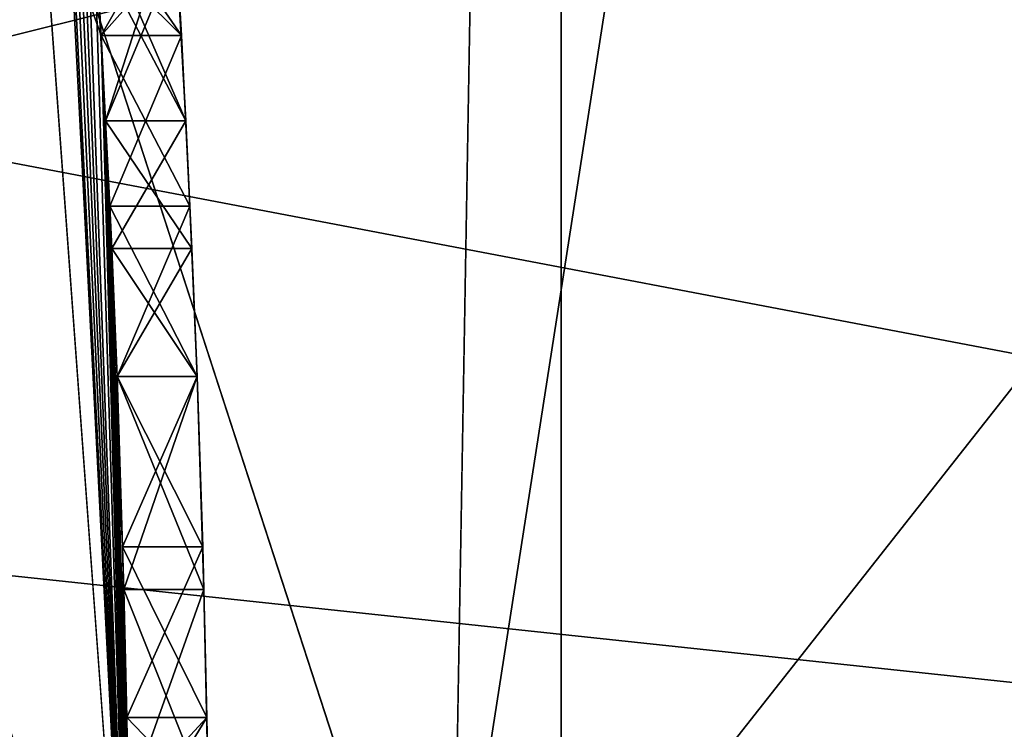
# Model space of a CAD drawing. Header units: millimetres. Extents: x -94 to 205, y -120 to 508.
# Tile 76 of 161: x 23.861 to 25.091, y 0.464 to 1.35. Entities that reach past the tile are written whole.
import ezdxf

# ---------------------------------------------------------------- set-up
doc = ezdxf.new("R2010")
doc.units = ezdxf.units.MM
doc.header["$LTSCALE"] = 65.185185
for name, color, linetype in [('1', 7, 'CONTINUOUS'), ('1265', 7, 'CONTINUOUS'), ('1273', 7, 'CONTINUOUS'), ('1287', 7, 'CONTINUOUS'), ('1289', 7, 'CONTINUOUS'), ('1291', 7, 'CONTINUOUS'), ('1294', 7, 'CONTINUOUS'), ('18', 7, 'CONTINUOUS'), ('294', 7, 'CONTINUOUS'), ('305', 7, 'CONTINUOUS'), ('308', 7, 'CONTINUOUS'), ('309', 7, 'CONTINUOUS'), ('346', 7, 'CONTINUOUS'), ('348', 7, 'CONTINUOUS'), ('349', 7, 'CONTINUOUS'), ('350', 7, 'CONTINUOUS'), ('351', 7, 'CONTINUOUS'), ('382', 7, 'CONTINUOUS'), ('383', 7, 'CONTINUOUS'), ('384', 7, 'CONTINUOUS'), ('385', 7, 'CONTINUOUS'), ('393', 7, 'CONTINUOUS'), ('394', 7, 'CONTINUOUS'), ('395', 7, 'CONTINUOUS'), ('406', 7, 'CONTINUOUS'), ('407', 7, 'CONTINUOUS'), ('408', 7, 'CONTINUOUS'), ('416', 7, 'CONTINUOUS'), ('417', 7, 'CONTINUOUS'), ('418', 7, 'CONTINUOUS'), ('440', 7, 'CONTINUOUS'), ('441', 7, 'CONTINUOUS'), ('442', 7, 'CONTINUOUS'), ('443', 7, 'CONTINUOUS'), ('447', 7, 'CONTINUOUS'), ('448', 7, 'CONTINUOUS'), ('449', 7, 'CONTINUOUS'), ('450', 7, 'CONTINUOUS'), ('470', 7, 'CONTINUOUS'), ('7', 7, 'CONTINUOUS'), ('949', 7, 'CONTINUOUS'), ('955', 7, 'CONTINUOUS'), ('995', 7, 'CONTINUOUS')]:
    doc.layers.add(name, color=color, linetype=linetype)

msp = doc.modelspace()

# ---------------------------------------------------------------- linework, layer by layer
at = {"layer": '1', "linetype": 'CONTINUOUS'}
for points in [[(23.9, 0, -4.8), (19.3355, 14.0481, -4.8), (23.9, 0, 29), (23.9, 0, -4.8)], [(23.9, 0, 29), (19.3355, 14.0481, -4.8), (19.3355, 14.0481, 29), (23.9, 0, 29)]]:
    msp.add_3dface(points, dxfattribs=at)
at = {"layer": '1265', "linetype": 'CONTINUOUS'}
for points in [[(24.4, 0, 7), (19.74, 14.342, 7), (24.4, 0, 6), (24.4, 0, 7)], [(24.4, 0, 6), (19.74, 14.342, 7), (19.74, 14.342, 6), (24.4, 0, 6)]]:
    msp.add_3dface(points, dxfattribs=at)
at = {"layer": '1273', "linetype": 'CONTINUOUS'}
for points in [[(19.74, 14.342, 7), (24.4, 0, 7), (48, 30, 7), (19.74, 14.342, 7)], [(24.4, 0, 7), (19.74, -14.342, 7), (48, 30, 7), (24.4, 0, 7)], [(19.74, -14.342, 7), (48, -70, 7), (48, 30, 7), (19.74, -14.342, 7)]]:
    msp.add_3dface(points, dxfattribs=at)
at = {"layer": '1287', "linetype": 'CONTINUOUS'}
for points in [[(24.5373, -7.9726, 4), (24.5373, 7.9726, 4), (23.2058, 7.5399, 4), (24.5373, -7.9726, 4)], [(23.2058, -7.5399, 4), (24.5373, -7.9726, 4), (23.2058, 7.5399, 4), (23.2058, -7.5399, 4)]]:
    msp.add_3dface(points, dxfattribs=at)
at = {"layer": '1289', "linetype": 'CONTINUOUS'}
for points in [[(25.6785, 8.3434, 2), (25.6785, -8.3434, 2), (23.2058, -7.5399, 2), (25.6785, 8.3434, 2)], [(23.2058, 7.5399, 2), (25.6785, 8.3434, 2), (23.2058, -7.5399, 2), (23.2058, 7.5399, 2)]]:
    msp.add_3dface(points, dxfattribs=at)
at = {"layer": '1291', "linetype": 'CONTINUOUS'}
for points in [[(24.5373, 7.9726, 4), (24.5373, -7.9726, 4), (24.5373, 7.9727, 6), (24.5373, 7.9726, 4)], [(24.5373, 7.9727, 6), (24.5373, -7.9726, 4), (24.5373, -7.9727, 6), (24.5373, 7.9727, 6)]]:
    msp.add_3dface(points, dxfattribs=at)
at = {"layer": '1294', "linetype": 'CONTINUOUS'}
for points in [[(24.4, 0, 6), (19.74, 14.342, 6), (24.5373, 7.9727, 6), (24.4, 0, 6)], [(24.4, 0, 6), (24.5373, 7.9727, 6), (24.5373, -7.9727, 6), (24.4, 0, 6)]]:
    msp.add_3dface(points, dxfattribs=at)
at = {"layer": '18', "linetype": 'CONTINUOUS'}
for points in [[(19.3355, 14.0481, -4.8), (23.9, 0, -4.8), (19.1737, 13.9306, -5), (19.3355, 14.0481, -4.8)], [(23.9, 0, -4.8), (23.7, 0, -5), (19.1737, 13.9306, -5), (23.9, 0, -4.8)]]:
    msp.add_3dface(points, dxfattribs=at)
at = {"layer": '294', "linetype": 'CONTINUOUS'}
for points in [[(24, 0, 70.5), (23.7434, 3.5, 49), (19.4164, 14.1068, 31.2), (24, 0, 70.5)], [(19.4164, 14.1068, 70.5), (24, 0, 70.5), (19.4164, 14.1068, 31.2), (19.4164, 14.1068, 70.5)], [(24, 0, 31.2), (19.4164, 14.1068, 31.2), (23.9631, 1.3298, 33.8333), (24, 0, 31.2)], [(23.9631, 1.3298, 33.8333), (19.4164, 14.1068, 31.2), (23.9537, 1.4894, 33.8854), (23.9631, 1.3298, 33.8333)], [(23.8721, 2.4749, 51.4748), (23.7434, 3.5, 49), (24, 0, 70.5), (23.8721, 2.4749, 51.4748)], [(24, 0, 45.5), (23.8803, 2.3936, 41.125), (23.8721, 2.4749, 46.5252), (24, 0, 45.5)], [(24, 0, 52.5), (23.8721, 2.4749, 51.4748), (24, 0, 70.5), (24, 0, 52.5)], [(23.8958, 2.2341, 41.3853), (23.8803, 2.3936, 41.125), (24, 0, 45.5), (23.8958, 2.2341, 41.3853)], [(23.9102, 2.0745, 41.6458), (23.8958, 2.2341, 41.3853), (24, 0, 45.5), (23.9102, 2.0745, 41.6458)], [(23.9235, 1.915, 41.802), (23.9102, 2.0745, 41.6458), (24, 0, 45.5), (23.9235, 1.915, 41.802)], [(23.9357, 1.7553, 41.9583), (23.9235, 1.915, 41.802), (24, 0, 45.5), (23.9357, 1.7553, 41.9583)], [(23.9537, 1.4895, 42.0625), (23.9357, 1.7553, 41.9583), (24, 0, 45.5), (23.9537, 1.4895, 42.0625)], [(23.9688, 1.2234, 38.4167), (23.9537, 1.4894, 37.5312), (23.9537, 1.4895, 38.5209), (23.9688, 1.2234, 38.4167)], [(23.9688, 1.2234, 42.1667), (23.9537, 1.4895, 42.0625), (24, 0, 45.5), (23.9688, 1.2234, 42.1667)], [(23.9631, 1.3298, 37.5833), (23.9537, 1.4894, 37.5312), (23.9688, 1.2234, 38.4167), (23.9631, 1.3298, 37.5833)], [(23.957, 1.4362, 37.0104), (23.9631, 1.3298, 37.0625), (23.957, 1.4362, 34.4063), (23.957, 1.4362, 37.0104)], [(23.957, 1.4362, 34.4063), (23.9631, 1.3298, 37.0625), (23.9631, 1.3298, 34.3542), (23.957, 1.4362, 34.4063)], [(23.974, 1.1171, 37.5833), (23.9631, 1.3298, 37.5833), (23.9688, 1.2234, 38.4167), (23.974, 1.1171, 37.5833)], [(24, 0, 35.5), (24, 0, 31.2), (23.9631, 1.3298, 33.8333), (24, 0, 35.5)], [(23.9999, 0.0798, 35.5), (24, 0, 35.5), (23.9631, 1.3298, 33.8333), (23.9999, 0.0798, 35.5)], [(23.9995, 0.1596, 35.5), (23.9999, 0.0798, 35.5), (23.9631, 1.3298, 33.8333), (23.9995, 0.1596, 35.5)], [(23.9995, 0.1596, 35.9167), (23.9995, 0.1596, 35.5), (23.9631, 1.3298, 33.8333), (23.9995, 0.1596, 35.9167)], [(23.9991, 0.2128, 36.2292), (23.9995, 0.1596, 35.9167), (23.9631, 1.3298, 33.8333), (23.9991, 0.2128, 36.2292)], [(23.9985, 0.266, 36.5417), (23.9991, 0.2128, 36.2292), (23.9631, 1.3298, 33.8333), (23.9985, 0.266, 36.5417)], [(23.9971, 0.3723, 36.6979), (23.9985, 0.266, 36.5417), (23.9631, 1.3298, 33.8333), (23.9971, 0.3723, 36.6979)], [(23.9952, 0.4787, 36.8542), (23.9971, 0.3723, 36.6979), (23.9631, 1.3298, 33.8333), (23.9952, 0.4787, 36.8542)], [(23.99, 0.6915, 36.9584), (23.9952, 0.4787, 36.8542), (23.9631, 1.3298, 33.8333), (23.99, 0.6915, 36.9584)], [(23.983, 0.9043, 37.0625), (23.99, 0.6915, 36.9584), (23.9631, 1.3298, 33.8333), (23.983, 0.9043, 37.0625)], [(23.974, 1.1171, 37.0625), (23.983, 0.9043, 37.0625), (23.9631, 1.3298, 33.8333), (23.974, 1.1171, 37.0625)], [(23.9631, 1.3298, 37.0625), (23.974, 1.1171, 37.0625), (23.9631, 1.3298, 34.3542), (23.9631, 1.3298, 37.0625)], [(23.9631, 1.3298, 34.3542), (23.974, 1.1171, 37.0625), (23.9631, 1.3298, 33.8333), (23.9631, 1.3298, 34.3542)], [(23.9764, 1.0639, 38.4167), (23.974, 1.1171, 37.5833), (23.9688, 1.2234, 38.4167), (23.9764, 1.0639, 38.4167)], [(23.9764, 1.0639, 42.1667), (23.9688, 1.2234, 42.1667), (24, 0, 45.5), (23.9764, 1.0639, 42.1667)], [(23.983, 0.9043, 37.5833), (23.974, 1.1171, 37.5833), (23.983, 0.9043, 38.4167), (23.983, 0.9043, 37.5833)], [(23.983, 0.9043, 38.4167), (23.974, 1.1171, 37.5833), (23.9764, 1.0639, 38.4167), (23.983, 0.9043, 38.4167)], [(23.983, 0.9043, 42.1667), (23.9764, 1.0639, 42.1667), (24, 0, 45.5), (23.983, 0.9043, 42.1667)], [(23.99, 0.6915, 37.5313), (23.983, 0.9043, 37.5833), (23.9915, 0.6383, 38.5208), (23.99, 0.6915, 37.5313)], [(23.9915, 0.6383, 38.5208), (23.983, 0.9043, 37.5833), (23.983, 0.9043, 38.4167), (23.9915, 0.6383, 38.5208)], [(23.9915, 0.6383, 42.0625), (23.983, 0.9043, 42.1667), (24, 0, 45.5), (23.9915, 0.6383, 42.0625)], [(23.9952, 0.4787, 37.4792), (23.99, 0.6915, 37.5313), (23.9915, 0.6383, 38.5208), (23.9952, 0.4787, 37.4792)], [(23.9971, 0.3723, 38.625), (23.9952, 0.4787, 37.4792), (23.9915, 0.6383, 38.5208), (23.9971, 0.3723, 38.625)], [(23.9971, 0.3723, 41.9583), (23.9915, 0.6383, 42.0625), (24, 0, 45.5), (23.9971, 0.3723, 41.9583)], [(23.9979, 0.3192, 37.375), (23.9952, 0.4787, 37.4792), (23.9971, 0.3723, 38.625), (23.9979, 0.3192, 37.375)]]:
    msp.add_3dface(points, dxfattribs=at)
at = {"layer": '305', "linetype": 'CONTINUOUS'}
msp.add_3dface([(24, 0, 70.5), (19.4164, 14.1068, 70.5), (23.8536, 0, 70.8536), (24, 0, 70.5)], dxfattribs=at)
at = {"layer": '308', "linetype": 'CONTINUOUS'}
for points in [[(23.8721, 2.4749, 51.4748), (24, 0, 52.5), (18.5, 3, 50.8028), (23.8721, 2.4749, 51.4748)], [(18.5, 3, 50.8028), (24, 0, 52.5), (18.5, 0, 52.5), (18.5, 3, 50.8028)]]:
    msp.add_3dface(points, dxfattribs=at)
at = {"layer": '309', "linetype": 'CONTINUOUS'}
for points in [[(23.8721, 2.4749, 46.5252), (18.5, 3, 47.1972), (18.5, 0, 45.5), (23.8721, 2.4749, 46.5252)], [(24, 0, 45.5), (23.8721, 2.4749, 46.5252), (18.5, 0, 45.5), (24, 0, 45.5)]]:
    msp.add_3dface(points, dxfattribs=at)
at = {"layer": '346', "linetype": 'CONTINUOUS'}
for points in [[(19.2593, 13.9829, 31), (19.4164, 14.1068, 31.2), (24, 0, 31.2), (19.2593, 13.9829, 31)], [(23.8, 0, 31), (19.2593, 13.9829, 31), (23.9414, 0, 31.0586), (23.8, 0, 31)], [(19.2593, 13.9829, 31), (24, 0, 31.2), (23.9414, 0, 31.0586), (19.2593, 13.9829, 31)]]:
    msp.add_3dface(points, dxfattribs=at)
at = {"layer": '348', "linetype": 'CONTINUOUS'}
for points in [[(23.9537, 1.4894, 37.5312), (23.9631, 1.3298, 37.5833), (24.0539, 1.4894, 37.5312), (23.9537, 1.4894, 37.5312)], [(24.0539, 1.4894, 37.5312), (23.9631, 1.3298, 37.5833), (24.0633, 1.3298, 37.5833), (24.0539, 1.4894, 37.5312)]]:
    msp.add_3dface(points, dxfattribs=at)
at = {"layer": '349', "linetype": 'CONTINUOUS'}
for points in [[(23.9631, 1.3298, 37.5833), (23.974, 1.1171, 37.5833), (24.0633, 1.3298, 37.5833), (23.9631, 1.3298, 37.5833)], [(24.0633, 1.3298, 37.5833), (23.974, 1.1171, 37.5833), (24.0741, 1.1171, 37.5833), (24.0633, 1.3298, 37.5833)], [(23.974, 1.1171, 37.5833), (23.983, 0.9043, 37.5833), (24.0741, 1.1171, 37.5833), (23.974, 1.1171, 37.5833)], [(24.0741, 1.1171, 37.5833), (23.983, 0.9043, 37.5833), (24.083, 0.9043, 37.5833), (24.0741, 1.1171, 37.5833)]]:
    msp.add_3dface(points, dxfattribs=at)
at = {"layer": '350', "linetype": 'CONTINUOUS'}
for points in [[(23.983, 0.9043, 37.5833), (23.99, 0.6915, 37.5313), (24.083, 0.9043, 37.5833), (23.983, 0.9043, 37.5833)], [(24.083, 0.9043, 37.5833), (23.99, 0.6915, 37.5313), (24.0901, 0.6915, 37.5313), (24.083, 0.9043, 37.5833)], [(23.99, 0.6915, 37.5313), (23.9952, 0.4787, 37.4792), (24.0901, 0.6915, 37.5313), (23.99, 0.6915, 37.5313)], [(24.0901, 0.6915, 37.5313), (23.9952, 0.4787, 37.4792), (24.0952, 0.4787, 37.4792), (24.0901, 0.6915, 37.5313)]]:
    msp.add_3dface(points, dxfattribs=at)
at = {"layer": '351', "linetype": 'CONTINUOUS'}
for points in [[(23.9952, 0.4787, 37.4792), (23.9979, 0.3192, 37.375), (24.0952, 0.4787, 37.4792), (23.9952, 0.4787, 37.4792)], [(24.0952, 0.4787, 37.4792), (23.9979, 0.3192, 37.375), (24.0979, 0.3192, 37.375), (24.0952, 0.4787, 37.4792)]]:
    msp.add_3dface(points, dxfattribs=at)
at = {"layer": '382', "linetype": 'CONTINUOUS'}
for points in [[(23.9971, 0.3723, 36.6979), (23.9952, 0.4787, 36.8542), (24.0971, 0.3723, 36.6979), (23.9971, 0.3723, 36.6979)], [(24.0971, 0.3723, 36.6979), (23.9952, 0.4787, 36.8542), (24.0952, 0.4787, 36.8542), (24.0971, 0.3723, 36.6979)]]:
    msp.add_3dface(points, dxfattribs=at)
at = {"layer": '383', "linetype": 'CONTINUOUS'}
for points in [[(23.99, 0.6915, 36.9584), (23.983, 0.9043, 37.0625), (24.0901, 0.6915, 36.9583), (23.99, 0.6915, 36.9584)], [(24.0901, 0.6915, 36.9583), (23.983, 0.9043, 37.0625), (24.083, 0.9043, 37.0625), (24.0901, 0.6915, 36.9583)], [(23.9952, 0.4787, 36.8542), (23.99, 0.6915, 36.9584), (24.0952, 0.4787, 36.8542), (23.9952, 0.4787, 36.8542)], [(24.0952, 0.4787, 36.8542), (23.99, 0.6915, 36.9584), (24.0901, 0.6915, 36.9583), (24.0952, 0.4787, 36.8542)]]:
    msp.add_3dface(points, dxfattribs=at)
at = {"layer": '384', "linetype": 'CONTINUOUS'}
for points in [[(23.974, 1.1171, 37.0625), (23.9631, 1.3298, 37.0625), (24.0741, 1.1171, 37.0625), (23.974, 1.1171, 37.0625)], [(24.0741, 1.1171, 37.0625), (23.9631, 1.3298, 37.0625), (24.0633, 1.3298, 37.0625), (24.0741, 1.1171, 37.0625)], [(23.983, 0.9043, 37.0625), (23.974, 1.1171, 37.0625), (24.083, 0.9043, 37.0625), (23.983, 0.9043, 37.0625)], [(24.083, 0.9043, 37.0625), (23.974, 1.1171, 37.0625), (24.0741, 1.1171, 37.0625), (24.083, 0.9043, 37.0625)]]:
    msp.add_3dface(points, dxfattribs=at)
at = {"layer": '385', "linetype": 'CONTINUOUS'}
for points in [[(23.9631, 1.3298, 37.0625), (23.957, 1.4362, 37.0104), (24.0633, 1.3298, 37.0625), (23.9631, 1.3298, 37.0625)], [(24.0633, 1.3298, 37.0625), (23.957, 1.4362, 37.0104), (24.0572, 1.4362, 37.0104), (24.0633, 1.3298, 37.0625)]]:
    msp.add_3dface(points, dxfattribs=at)
at = {"layer": '393', "linetype": 'CONTINUOUS'}
for points in [[(23.957, 1.4362, 34.4063), (23.9631, 1.3298, 34.3542), (24.0572, 1.4362, 34.4063), (23.957, 1.4362, 34.4063)], [(24.0572, 1.4362, 34.4063), (23.9631, 1.3298, 34.3542), (24.0633, 1.3298, 34.3542), (24.0572, 1.4362, 34.4063)]]:
    msp.add_3dface(points, dxfattribs=at)
at = {"layer": '394', "linetype": 'CONTINUOUS'}
for points in [[(23.9631, 1.3298, 34.3542), (23.9631, 1.3298, 33.8333), (24.0633, 1.3298, 34.3542), (23.9631, 1.3298, 34.3542)], [(24.0633, 1.3298, 34.3542), (23.9631, 1.3298, 33.8333), (24.0633, 1.3298, 33.8333), (24.0633, 1.3298, 34.3542)]]:
    msp.add_3dface(points, dxfattribs=at)
at = {"layer": '395', "linetype": 'CONTINUOUS'}
for points in [[(23.9631, 1.3298, 33.8333), (23.9537, 1.4894, 33.8854), (24.0633, 1.3298, 33.8333), (23.9631, 1.3298, 33.8333)], [(24.0633, 1.3298, 33.8333), (23.9537, 1.4894, 33.8854), (24.0539, 1.4894, 33.8854), (24.0633, 1.3298, 33.8333)]]:
    msp.add_3dface(points, dxfattribs=at)
at = {"layer": '406', "linetype": 'CONTINUOUS'}
for points in [[(23.9915, 0.6383, 38.5208), (23.983, 0.9043, 38.4167), (24.0915, 0.6383, 38.5208), (23.9915, 0.6383, 38.5208)], [(24.0915, 0.6383, 38.5208), (23.983, 0.9043, 38.4167), (24.083, 0.9043, 38.4167), (24.0915, 0.6383, 38.5208)], [(23.9971, 0.3723, 38.625), (23.9915, 0.6383, 38.5208), (24.0971, 0.3723, 38.625), (23.9971, 0.3723, 38.625)], [(24.0971, 0.3723, 38.625), (23.9915, 0.6383, 38.5208), (24.0915, 0.6383, 38.5208), (24.0971, 0.3723, 38.625)]]:
    msp.add_3dface(points, dxfattribs=at)
at = {"layer": '407', "linetype": 'CONTINUOUS'}
for points in [[(23.9764, 1.0639, 38.4167), (23.9688, 1.2234, 38.4167), (24.0765, 1.0639, 38.4167), (23.9764, 1.0639, 38.4167)], [(24.0765, 1.0639, 38.4167), (23.9688, 1.2234, 38.4167), (24.0689, 1.2234, 38.4167), (24.0765, 1.0639, 38.4167)], [(23.983, 0.9043, 38.4167), (23.9764, 1.0639, 38.4167), (24.083, 0.9043, 38.4167), (23.983, 0.9043, 38.4167)], [(24.083, 0.9043, 38.4167), (23.9764, 1.0639, 38.4167), (24.0765, 1.0639, 38.4167), (24.083, 0.9043, 38.4167)]]:
    msp.add_3dface(points, dxfattribs=at)
at = {"layer": '408', "linetype": 'CONTINUOUS'}
for points in [[(23.9688, 1.2234, 38.4167), (23.9537, 1.4895, 38.5209), (24.0689, 1.2234, 38.4167), (23.9688, 1.2234, 38.4167)], [(24.0689, 1.2234, 38.4167), (23.9537, 1.4895, 38.5209), (24.0539, 1.4895, 38.5209), (24.0689, 1.2234, 38.4167)]]:
    msp.add_3dface(points, dxfattribs=at)
at = {"layer": '416', "linetype": 'CONTINUOUS'}
for points in [[(23.9537, 1.4895, 42.0625), (23.9688, 1.2234, 42.1667), (24.0539, 1.4895, 42.0625), (23.9537, 1.4895, 42.0625)], [(24.0539, 1.4895, 42.0625), (23.9688, 1.2234, 42.1667), (24.0689, 1.2234, 42.1667), (24.0539, 1.4895, 42.0625)]]:
    msp.add_3dface(points, dxfattribs=at)
at = {"layer": '417', "linetype": 'CONTINUOUS'}
for points in [[(23.9688, 1.2234, 42.1667), (23.9764, 1.0639, 42.1667), (24.0689, 1.2234, 42.1667), (23.9688, 1.2234, 42.1667)], [(24.0689, 1.2234, 42.1667), (23.9764, 1.0639, 42.1667), (24.0765, 1.0639, 42.1667), (24.0689, 1.2234, 42.1667)], [(23.9764, 1.0639, 42.1667), (23.983, 0.9043, 42.1667), (24.0765, 1.0639, 42.1667), (23.9764, 1.0639, 42.1667)], [(24.0765, 1.0639, 42.1667), (23.983, 0.9043, 42.1667), (24.083, 0.9043, 42.1667), (24.0765, 1.0639, 42.1667)]]:
    msp.add_3dface(points, dxfattribs=at)
at = {"layer": '418', "linetype": 'CONTINUOUS'}
for points in [[(23.983, 0.9043, 42.1667), (23.9915, 0.6383, 42.0625), (24.083, 0.9043, 42.1667), (23.983, 0.9043, 42.1667)], [(24.083, 0.9043, 42.1667), (23.9915, 0.6383, 42.0625), (24.0915, 0.6383, 42.0625), (24.083, 0.9043, 42.1667)], [(23.9915, 0.6383, 42.0625), (23.9971, 0.3723, 41.9583), (24.0915, 0.6383, 42.0625), (23.9915, 0.6383, 42.0625)], [(24.0915, 0.6383, 42.0625), (23.9971, 0.3723, 41.9583), (24.0971, 0.3723, 41.9583), (24.0915, 0.6383, 42.0625)]]:
    msp.add_3dface(points, dxfattribs=at)
at = {"layer": '440', "linetype": 'CONTINUOUS'}
for points in [[(23.957, 1.4363, 39.0938), (23.9688, 1.2234, 38.9375), (24.0572, 1.4363, 39.0938), (23.957, 1.4363, 39.0938)], [(24.0572, 1.4363, 39.0938), (23.9688, 1.2234, 38.9375), (24.0689, 1.2234, 38.9375), (24.0572, 1.4363, 39.0938)]]:
    msp.add_3dface(points, dxfattribs=at)
at = {"layer": '441', "linetype": 'CONTINUOUS'}
for points in [[(24.0689, 1.2234, 38.9375), (23.9688, 1.2234, 38.9375), (23.9764, 1.0639, 38.9375), (24.0689, 1.2234, 38.9375)], [(24.0689, 1.2234, 38.9375), (23.9764, 1.0639, 38.9375), (24.0765, 1.0639, 38.9375), (24.0689, 1.2234, 38.9375)], [(23.9764, 1.0639, 38.9375), (23.983, 0.9043, 38.9375), (24.0765, 1.0639, 38.9375), (23.9764, 1.0639, 38.9375)], [(24.0765, 1.0639, 38.9375), (23.983, 0.9043, 38.9375), (24.083, 0.9043, 38.9375), (24.0765, 1.0639, 38.9375)]]:
    msp.add_3dface(points, dxfattribs=at)
at = {"layer": '442', "linetype": 'CONTINUOUS'}
for points in [[(24.083, 0.9043, 38.9375), (23.983, 0.9043, 38.9375), (23.99, 0.6915, 39.0937), (24.083, 0.9043, 38.9375)], [(24.083, 0.9043, 38.9375), (23.99, 0.6915, 39.0937), (24.0901, 0.6915, 39.0937), (24.083, 0.9043, 38.9375)], [(23.99, 0.6915, 39.0937), (23.9952, 0.4787, 39.25), (24.0901, 0.6915, 39.0937), (23.99, 0.6915, 39.0937)], [(24.0901, 0.6915, 39.0937), (23.9952, 0.4787, 39.25), (24.0952, 0.4787, 39.25), (24.0901, 0.6915, 39.0937)]]:
    msp.add_3dface(points, dxfattribs=at)
at = {"layer": '443', "linetype": 'CONTINUOUS'}
for points in [[(24.0952, 0.4787, 39.25), (23.9952, 0.4787, 39.25), (23.9971, 0.3723, 39.4583), (24.0952, 0.4787, 39.25)], [(24.0952, 0.4787, 39.25), (23.9971, 0.3723, 39.4583), (24.0971, 0.3723, 39.4583), (24.0952, 0.4787, 39.25)]]:
    msp.add_3dface(points, dxfattribs=at)
at = {"layer": '447', "linetype": 'CONTINUOUS'}
for points in [[(24.0952, 0.4787, 41.3333), (24.0971, 0.3723, 41.125), (23.9952, 0.4787, 41.3333), (24.0952, 0.4787, 41.3333)], [(23.9952, 0.4787, 41.3333), (24.0971, 0.3723, 41.125), (23.9971, 0.3723, 41.125), (23.9952, 0.4787, 41.3333)]]:
    msp.add_3dface(points, dxfattribs=at)
at = {"layer": '448', "linetype": 'CONTINUOUS'}
for points in [[(24.083, 0.9043, 41.6458), (24.0901, 0.6915, 41.4896), (23.983, 0.9043, 41.6458), (24.083, 0.9043, 41.6458)], [(23.983, 0.9043, 41.6458), (24.0901, 0.6915, 41.4896), (23.99, 0.6915, 41.4896), (23.983, 0.9043, 41.6458)], [(24.0952, 0.4787, 41.3333), (23.9952, 0.4787, 41.3333), (23.99, 0.6915, 41.4896), (24.0952, 0.4787, 41.3333)], [(24.0901, 0.6915, 41.4896), (24.0952, 0.4787, 41.3333), (23.99, 0.6915, 41.4896), (24.0901, 0.6915, 41.4896)]]:
    msp.add_3dface(points, dxfattribs=at)
at = {"layer": '449', "linetype": 'CONTINUOUS'}
for points in [[(24.0689, 1.2234, 41.6458), (24.0765, 1.0639, 41.6458), (23.9688, 1.2234, 41.6458), (24.0689, 1.2234, 41.6458)], [(23.9688, 1.2234, 41.6458), (24.0765, 1.0639, 41.6458), (23.9764, 1.0639, 41.6458), (23.9688, 1.2234, 41.6458)], [(24.083, 0.9043, 41.6458), (23.983, 0.9043, 41.6458), (23.9764, 1.0639, 41.6458), (24.083, 0.9043, 41.6458)], [(24.0765, 1.0639, 41.6458), (24.083, 0.9043, 41.6458), (23.9764, 1.0639, 41.6458), (24.0765, 1.0639, 41.6458)]]:
    msp.add_3dface(points, dxfattribs=at)
at = {"layer": '450', "linetype": 'CONTINUOUS'}
for points in [[(24.0689, 1.2234, 41.6458), (23.9688, 1.2234, 41.6458), (23.957, 1.4363, 41.4895), (24.0689, 1.2234, 41.6458)], [(24.0572, 1.4363, 41.4895), (24.0689, 1.2234, 41.6458), (23.957, 1.4363, 41.4895), (24.0572, 1.4363, 41.4895)]]:
    msp.add_3dface(points, dxfattribs=at)
at = {"layer": '470', "color": 7, "linetype": 'CONTINUOUS', "true_color": 0x000000}
for points in [[(24.0689, 1.2234, 38.4167), (24.0539, 1.4895, 38.5209), (24.0689, 1.2234, 38.9375), (24.0689, 1.2234, 38.4167)], [(24.0539, 1.4895, 38.5209), (24.0572, 1.4363, 39.0938), (24.0689, 1.2234, 38.9375), (24.0539, 1.4895, 38.5209)], [(24.0539, 1.4895, 42.0625), (24.0689, 1.2234, 42.1667), (24.0572, 1.4363, 41.4895), (24.0539, 1.4895, 42.0625)], [(24.0689, 1.2234, 42.1667), (24.0689, 1.2234, 41.6458), (24.0572, 1.4363, 41.4895), (24.0689, 1.2234, 42.1667)], [(24.0765, 1.0639, 38.4167), (24.0689, 1.2234, 38.4167), (24.0765, 1.0639, 38.9375), (24.0765, 1.0639, 38.4167)], [(24.0689, 1.2234, 38.4167), (24.0689, 1.2234, 38.9375), (24.0765, 1.0639, 38.9375), (24.0689, 1.2234, 38.4167)], [(24.0689, 1.2234, 42.1667), (24.0765, 1.0639, 42.1667), (24.0689, 1.2234, 41.6458), (24.0689, 1.2234, 42.1667)], [(24.0765, 1.0639, 42.1667), (24.0765, 1.0639, 41.6458), (24.0689, 1.2234, 41.6458), (24.0765, 1.0639, 42.1667)], [(24.083, 0.9043, 38.4167), (24.0765, 1.0639, 38.4167), (24.083, 0.9043, 38.9375), (24.083, 0.9043, 38.4167)], [(24.0765, 1.0639, 38.4167), (24.0765, 1.0639, 38.9375), (24.083, 0.9043, 38.9375), (24.0765, 1.0639, 38.4167)], [(24.0765, 1.0639, 42.1667), (24.083, 0.9043, 42.1667), (24.0765, 1.0639, 41.6458), (24.0765, 1.0639, 42.1667)], [(24.083, 0.9043, 42.1667), (24.083, 0.9043, 41.6458), (24.0765, 1.0639, 41.6458), (24.083, 0.9043, 42.1667)], [(24.0915, 0.6383, 38.5208), (24.083, 0.9043, 38.4167), (24.0901, 0.6915, 39.0937), (24.0915, 0.6383, 38.5208)], [(24.083, 0.9043, 38.4167), (24.083, 0.9043, 38.9375), (24.0901, 0.6915, 39.0937), (24.083, 0.9043, 38.4167)], [(24.083, 0.9043, 42.1667), (24.0915, 0.6383, 42.0625), (24.083, 0.9043, 41.6458), (24.083, 0.9043, 42.1667)], [(24.0915, 0.6383, 42.0625), (24.0901, 0.6915, 41.4896), (24.083, 0.9043, 41.6458), (24.0915, 0.6383, 42.0625)], [(24.0915, 0.6383, 38.5208), (24.0901, 0.6915, 39.0937), (24.0952, 0.4787, 39.25), (24.0915, 0.6383, 38.5208)], [(24.0915, 0.6383, 42.0625), (24.0952, 0.4787, 41.3333), (24.0901, 0.6915, 41.4896), (24.0915, 0.6383, 42.0625)], [(24.0971, 0.3723, 38.625), (24.0915, 0.6383, 38.5208), (24.0971, 0.3723, 39.4583), (24.0971, 0.3723, 38.625)], [(24.0915, 0.6383, 38.5208), (24.0952, 0.4787, 39.25), (24.0971, 0.3723, 39.4583), (24.0915, 0.6383, 38.5208)], [(24.0915, 0.6383, 42.0625), (24.0971, 0.3723, 41.9583), (24.0952, 0.4787, 41.3333), (24.0915, 0.6383, 42.0625)], [(24.0971, 0.3723, 41.9583), (24.0971, 0.3723, 41.125), (24.0952, 0.4787, 41.3333), (24.0971, 0.3723, 41.9583)]]:
    msp.add_3dface(points, dxfattribs=at)
at = {"layer": '7', "linetype": 'CONTINUOUS'}
msp.add_3dface([(23.9, 0, 29), (19.3355, 14.0481, 29), (23.6071, 0, 29.7071), (23.9, 0, 29)], dxfattribs=at)
at = {"layer": '949', "linetype": 'CONTINUOUS'}
for points in [[(23.9688, 1.2234, 38.9375), (23.957, 1.4363, 39.0938), (23.9688, 1.2234, 41.6458), (23.9688, 1.2234, 38.9375)], [(23.9688, 1.2234, 41.6458), (23.957, 1.4363, 39.0938), (23.957, 1.4363, 41.4895), (23.9688, 1.2234, 41.6458)], [(23.9764, 1.0639, 38.9375), (23.9688, 1.2234, 38.9375), (23.9764, 1.0639, 41.6458), (23.9764, 1.0639, 38.9375)], [(23.9688, 1.2234, 38.9375), (23.9688, 1.2234, 41.6458), (23.9764, 1.0639, 41.6458), (23.9688, 1.2234, 38.9375)], [(23.983, 0.9043, 38.9375), (23.9764, 1.0639, 38.9375), (23.983, 0.9043, 41.6458), (23.983, 0.9043, 38.9375)], [(23.983, 0.9043, 41.6458), (23.9764, 1.0639, 38.9375), (23.9764, 1.0639, 41.6458), (23.983, 0.9043, 41.6458)], [(23.99, 0.6915, 39.0937), (23.983, 0.9043, 38.9375), (23.99, 0.6915, 41.4896), (23.99, 0.6915, 39.0937)], [(23.983, 0.9043, 38.9375), (23.983, 0.9043, 41.6458), (23.99, 0.6915, 41.4896), (23.983, 0.9043, 38.9375)], [(23.9952, 0.4787, 39.25), (23.99, 0.6915, 39.0937), (23.9952, 0.4787, 41.3333), (23.9952, 0.4787, 39.25)], [(23.9952, 0.4787, 41.3333), (23.99, 0.6915, 39.0937), (23.99, 0.6915, 41.4896), (23.9952, 0.4787, 41.3333)], [(23.9971, 0.3723, 39.4583), (23.9952, 0.4787, 39.25), (23.9971, 0.3723, 41.125), (23.9971, 0.3723, 39.4583)], [(23.9952, 0.4787, 39.25), (23.9952, 0.4787, 41.3333), (23.9971, 0.3723, 41.125), (23.9952, 0.4787, 39.25)]]:
    msp.add_3dface(points, dxfattribs=at)
at = {"layer": '955', "linetype": 'CONTINUOUS'}
for points in [[(24.0539, 1.4894, 37.5312), (24.0633, 1.3298, 37.5833), (24.0572, 1.4362, 37.0104), (24.0539, 1.4894, 37.5312)], [(24.0572, 1.4362, 34.4063), (24.0633, 1.3298, 34.3542), (24.0539, 1.4894, 33.8854), (24.0572, 1.4362, 34.4063)], [(24.0633, 1.3298, 34.3542), (24.0633, 1.3298, 33.8333), (24.0539, 1.4894, 33.8854), (24.0633, 1.3298, 34.3542)], [(24.0633, 1.3298, 37.5833), (24.0633, 1.3298, 37.0625), (24.0572, 1.4362, 37.0104), (24.0633, 1.3298, 37.5833)], [(24.0633, 1.3298, 37.5833), (24.0741, 1.1171, 37.5833), (24.0633, 1.3298, 37.0625), (24.0633, 1.3298, 37.5833)], [(24.0741, 1.1171, 37.5833), (24.0741, 1.1171, 37.0625), (24.0633, 1.3298, 37.0625), (24.0741, 1.1171, 37.5833)], [(24.0741, 1.1171, 37.5833), (24.083, 0.9043, 37.5833), (24.0741, 1.1171, 37.0625), (24.0741, 1.1171, 37.5833)], [(24.083, 0.9043, 37.5833), (24.083, 0.9043, 37.0625), (24.0741, 1.1171, 37.0625), (24.083, 0.9043, 37.5833)], [(24.083, 0.9043, 37.5833), (24.0901, 0.6915, 37.5313), (24.083, 0.9043, 37.0625), (24.083, 0.9043, 37.5833)], [(24.0901, 0.6915, 37.5313), (24.0901, 0.6915, 36.9583), (24.083, 0.9043, 37.0625), (24.0901, 0.6915, 37.5313)], [(24.0901, 0.6915, 37.5313), (24.0952, 0.4787, 37.4792), (24.0901, 0.6915, 36.9583), (24.0901, 0.6915, 37.5313)], [(24.0952, 0.4787, 37.4792), (24.0952, 0.4787, 36.8542), (24.0901, 0.6915, 36.9583), (24.0952, 0.4787, 37.4792)], [(24.0952, 0.4787, 37.4792), (24.0979, 0.3192, 37.375), (24.0952, 0.4787, 36.8542), (24.0952, 0.4787, 37.4792)], [(24.0979, 0.3192, 37.375), (24.0971, 0.3723, 36.6979), (24.0952, 0.4787, 36.8542), (24.0979, 0.3192, 37.375)]]:
    msp.add_3dface(points, dxfattribs=at)
at = {"layer": '995', "linetype": 'CONTINUOUS'}
for points in [[(15, 2.8579, 47.35), (30, 0, 45.7), (17.7354, 1.3074, 45.97), (15, 2.8579, 47.35)], [(30, 0, 45.7), (15, 2.8579, 47.35), (30, 2.8579, 47.35), (30, 0, 45.7)], [(30, 2.8579, 50.65), (15, 2.8579, 50.65), (16.2646, 1.3074, 52.03), (30, 2.8579, 50.65)], [(17.7354, 1.3074, 52.03), (30, 2.8579, 50.65), (16.2646, 1.3074, 52.03), (17.7354, 1.3074, 52.03)], [(18.3049, 0.7398, 52.216), (30, 2.8579, 50.65), (17.7354, 1.3074, 52.03), (18.3049, 0.7398, 52.216)], [(18.5, 0, 52.3), (30, 2.8579, 50.65), (18.3049, 0.7398, 52.216), (18.5, 0, 52.3)], [(18.5, 0, 52.3), (30, 0, 52.3), (30, 2.8579, 50.65), (18.5, 0, 52.3)], [(17.7354, 1.3074, 45.97), (30, 0, 45.7), (18.3049, 0.7398, 45.784), (17.7354, 1.3074, 45.97)], [(30, 0, 45.7), (18.5, 0, 45.7), (18.3049, 0.7398, 45.784), (30, 0, 45.7)]]:
    msp.add_3dface(points, dxfattribs=at)

doc.saveas('drawing.dxf')
